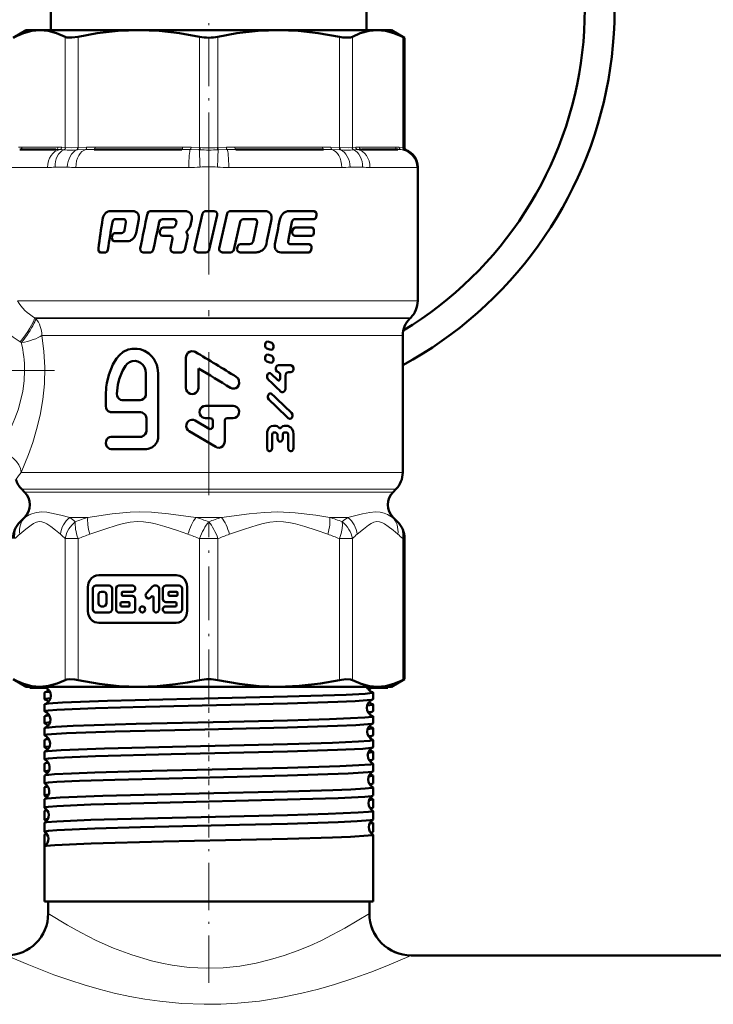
# Model space of a CAD drawing. Extents: x -1351 to 1763, y -1300 to 612.
# Tile 46 of 81: x 266 to 324, y -139 to -57. Entities that reach past the tile are written whole.
import ezdxf

# ---------------------------------------------------------------- set-up
doc = ezdxf.new("R2010")
doc.units = 0
doc.linetypes.add('DASHDOT', pattern=[18.5, 12, -3, 0.5, -3])

msp = doc.modelspace()

# ---------------------------------------------------------------- linework, layer by layer
at = {"color": 7, "linetype": 'DASHDOT', "lineweight": 18, "ltscale": 0.340646}
msp.add_line((281.602, -68.764), (281.602, -55.138), dxfattribs=at)
at = {"color": 7, "lineweight": 50}
for p, q in [((268.381, -57.773), (268.381, -56.273)), ((294.822, -57.773), (294.822, -56.273)), ((266.302, -57.773), (265.206, -58.406)), ((266.302, -57.773), (267.466, -57.773)), ((267.466, -57.773), (275.747, -57.773)), ((275.747, -57.773), (281.602, -57.773)), ((281.602, -57.773), (287.457, -57.773)), ((287.457, -57.773), (295.737, -57.773)), ((295.737, -57.773), (296.902, -57.773)), ((296.902, -57.773), (297.998, -58.406)), ((297.998, -58.406), (297.845, -58.328)), ((297.998, -67.628), (297.998, -58.406)), ((268.8, -67.773), (265.763, -67.773)), ((279.337, -67.773), (272.004, -67.773)), ((291.2, -67.773), (283.867, -67.773)), ((297.441, -67.773), (294.403, -67.773)), ((299.102, -80.445), (299.102, -69.22)), ((273.317, -72.93), (275.242, -72.93)), ((276.7, -72.929), (279.586, -72.929)), ((281.083, -73.143), (280.411, -76.052)), ((281.357, -72.929), (282.04, -72.929)), ((281.64, -76.173), (282.313, -73.264)), ((283.147, -73.143), (282.477, -76.052)), ((283.418, -72.929), (286.32, -72.929)), ((288.312, -72.929), (290.444, -72.929)), ((290.599, -73.404), (290.619, -73.263)), ((273.746, -73.619), (274.507, -73.619)), ((274.661, -73.85), (274.535, -74.543)), ((274.635, -73.685), (274.661, -73.85)), ((275.513, -74.773), (275.743, -73.62)), ((277.712, -73.619), (278.697, -73.619)), ((278.697, -73.619), (278.855, -73.685)), ((278.887, -73.85), (278.833, -74.082)), ((278.855, -73.685), (278.887, -73.85)), ((280.058, -74.137), (280.178, -73.62)), ((283.697, -76.173), (284.229, -73.832)), ((284.494, -73.618), (285.479, -73.618)), ((285.663, -73.849), (285.309, -75.471)), ((285.479, -73.618), (285.632, -73.685)), ((285.632, -73.685), (285.663, -73.849)), ((288.333, -75.005), (288.546, -73.849)), ((288.786, -73.619), (290.423, -73.619)), ((273.516, -74.99), (273.493, -75.13)), ((273.712, -74.775), (274.296, -74.775)), ((277.537, -74.527), (277.506, -74.667)), ((277.762, -75.003), (278.388, -75.003)), ((277.792, -74.314), (278.543, -74.314)), ((278.388, -75.003), (278.545, -75.07)), ((279.817, -74.884), (279.741, -74.724)), ((279.757, -74.603), (279.921, -74.428)), ((288.247, -75.467), (288.333, -75.005)), ((288.617, -74.527), (288.591, -74.667)), ((288.805, -75.003), (290.211, -75.003)), ((288.83, -74.314), (290.233, -74.314)), ((290.392, -74.79), (290.413, -74.649)), ((273.689, -75.464), (274.765, -75.464)), ((278.576, -75.233), (278.394, -76.052)), ((278.545, -75.07), (278.576, -75.233)), ((279.59, -76.174), (279.82, -75.175)), ((284.269, -75.698), (285.023, -75.698)), ((288.405, -75.698), (290.016, -75.698)), ((272.523, -76.387), (272.965, -76.387)), ((276.104, -76.387), (276.71, -76.387)), ((278.657, -76.387), (279.322, -76.387)), ((280.684, -76.387), (281.367, -76.387)), ((282.75, -76.387), (283.428, -76.387)), ((284.004, -75.911), (283.971, -76.051)), ((284.238, -76.387), (285.583, -76.387)), ((287.652, -76.387), (289.993, -76.387)), ((290.179, -76.174), (290.201, -76.034)), ((298.438, -81.937), (298.516, -81.859)), ((286.312, -84.11), (286.312, -84.196)), ((286.875, -83.968), (286.543, -83.866)), ((297.852, -83.352), (297.852, -94.823)), ((286.457, -84.44), (286.787, -84.542)), ((287.023, -84.298), (287.023, -84.212)), ((279.688, -85.203), (279.688, -87.733)), ((286.312, -85.199), (286.312, -85.285)), ((286.457, -85.528), (286.787, -85.63)), ((286.875, -85.057), (286.543, -84.955)), ((287.023, -85.387), (287.023, -85.3)), ((276.34, -88.246), (276.34, -86.501)), ((277.37, -91.837), (277.37, -86.501)), ((280.728, -87.733), (280.728, -86.112)), ((287.375, -87.086), (286.822, -86.55)), ((287.435, -85.849), (288.47, -85.849)), ((287.449, -86.42), (287.436, -86.42)), ((287.572, -86.578), (287.572, -86.959)), ((288.471, -86.419), (288.27, -86.419)), ((288.021, -87.782), (288.02, -86.737)), ((272.978, -88.348), (272.978, -89.272)), ((274.358, -88.759), (275.859, -88.759)), ((273.424, -89.785), (275.883, -89.785)), ((281.328, -89.248), (283.647, -89.248)), ((276.375, -90.298), (276.375, -91.324)), ((281.631, -91.162), (280.47, -90.477)), ((281.732, -90.275), (281.328, -90.275)), ((281.935, -90.481), (281.935, -90.983)), ((282.944, -92.236), (282.944, -90.481)), ((283.145, -90.275), (283.647, -90.275)), ((279.967, -91.371), (282.187, -92.683)), ((287.023, -90.908), (287.206, -90.908)), ((287.231, -91.479), (287.036, -91.479)), ((288.124, -91.477), (287.924, -91.477)), ((287.949, -90.907), (288.136, -90.907)), ((273.424, -91.837), (275.883, -91.837)), ((286.48, -91.622), (286.481, -92.763)), ((286.915, -92.762), (286.914, -91.637)), ((287.354, -91.637), (287.355, -91.969)), ((287.8, -91.969), (287.8, -91.636)), ((288.25, -91.635), (288.251, -92.76)), ((288.704, -92.759), (288.703, -91.619)), ((273.424, -92.863), (276.375, -92.863)), ((265.938, -96.238), (266.162, -96.463)), ((297.041, -96.463), (297.266, -96.238)), ((296.602, -97.559), (296.602, -97.488)), ((266.162, -98.584), (265.792, -98.955)), ((297.041, -98.584), (297.412, -98.955)), ((297.998, -112.141), (297.998, -100.369)), ((278.869, -103.429), (272.39, -103.429)), ((271.466, -104.429), (271.466, -106.429)), ((271.891, -104.557), (271.891, -106.301)), ((273.266, -104.301), (272.128, -104.301)), ((273.503, -106.301), (273.503, -104.557)), ((273.837, -104.557), (273.837, -106.301)), ((275.211, -104.301), (274.074, -104.301)), ((276.896, -104.376), (276.372, -104.944)), ((277.203, -104.301), (277.064, -104.301)), ((277.44, -106.301), (277.44, -104.557)), ((277.755, -104.557), (277.755, -105.429)), ((279.13, -104.301), (277.992, -104.301)), ((279.367, -106.301), (279.367, -104.557)), ((279.793, -106.429), (279.793, -104.429)), ((272.365, -105.07), (272.365, -105.788)), ((272.792, -104.814), (272.602, -104.814)), ((273.029, -105.788), (273.029, -105.07)), ((274.311, -105.07), (274.311, -104.916)), ((274.405, -104.814), (275.211, -104.814)), ((275.211, -105.173), (274.405, -105.173)), ((275.448, -106.301), (275.448, -105.429)), ((276.707, -105.306), (276.804, -105.201)), ((276.966, -105.274), (276.966, -106.301)), ((278.229, -104.916), (278.229, -105.07)), ((278.893, -104.814), (278.324, -104.814)), ((278.324, -105.173), (278.893, -105.173)), ((278.988, -105.07), (278.988, -104.916)), ((272.602, -106.045), (272.792, -106.045)), ((274.219, -105.788), (274.219, -105.942)), ((274.879, -105.686), (274.314, -105.686)), ((274.314, -106.045), (274.879, -106.045)), ((274.974, -105.942), (274.974, -105.788)), ((277.992, -105.686), (278.798, -105.686)), ((278.798, -106.045), (277.992, -106.045)), ((278.893, -105.788), (278.893, -105.942)), ((272.128, -106.558), (273.266, -106.558)), ((274.074, -106.558), (275.211, -106.558)), ((277.992, -106.558), (279.13, -106.558)), ((272.39, -107.429), (278.869, -107.429)), ((266.302, -112.773), (265.206, -112.141)), ((296.902, -112.773), (297.998, -112.141)), ((297.845, -112.218), (297.998, -112.141)), ((266.302, -112.773), (267.466, -112.773)), ((266.602, -112.773), (266.602, -112.873)), ((267.966, -112.873), (266.602, -112.873)), ((267.466, -112.773), (275.747, -112.773)), ((267.842, -112.816), (267.842, -112.773)), ((275.747, -112.773), (281.602, -112.773)), ((281.602, -112.773), (287.457, -112.773)), ((287.457, -112.773), (295.737, -112.773)), ((296.602, -112.873), (294.889, -112.873)), ((295.737, -112.773), (296.902, -112.773)), ((296.602, -112.873), (296.602, -112.773)), ((267.842, -113.822), (267.842, -113.259)), ((295.361, -113.822), (295.361, -113.259)), ((267.842, -114.828), (267.842, -114.254)), ((295.361, -114.828), (295.361, -114.254)), ((267.842, -115.834), (267.842, -115.249)), ((295.361, -115.834), (295.361, -115.249)), ((267.842, -116.841), (267.842, -116.243)), ((295.361, -116.841), (295.361, -116.243)), ((267.842, -117.848), (267.842, -117.237)), ((295.361, -117.848), (295.361, -117.237)), ((267.842, -118.856), (267.842, -118.23)), ((295.361, -118.856), (295.361, -118.23)), ((267.842, -119.865), (267.842, -119.222)), ((295.361, -119.865), (295.361, -119.222)), ((267.842, -120.874), (267.842, -120.214)), ((295.361, -120.874), (295.361, -120.214)), ((267.842, -121.883), (267.842, -121.206)), ((295.361, -121.883), (295.361, -121.206)), ((267.842, -122.894), (267.842, -122.197)), ((295.361, -122.894), (295.361, -122.197)), ((267.842, -123.905), (267.842, -123.187)), ((295.361, -123.905), (295.361, -123.187)), ((267.842, -124.916), (267.842, -124.177)), ((295.361, -124.916), (295.361, -124.177)), ((267.842, -126.153), (267.842, -125.166)), ((295.361, -130.773), (295.361, -125.166)), ((267.842, -130.773), (267.842, -126.154)), ((295.361, -126.154), (295.361, -126.153)), ((295.361, -130.773), (295.361, -126.154)), ((288.198, -130.773), (267.842, -130.773)), ((268.152, -131.773), (268.152, -130.773)), ((295.361, -130.773), (288.198, -130.773)), ((295.052, -131.773), (295.052, -130.773)), ((295.052, -131.773), (295.052, -130.773)), ((363.602, -135.273), (298.552, -135.273)), ((298.552, -135.273), (541.602, -135.273))]:
    msp.add_line(p, q, dxfattribs=at)
at = {"color": 7, "lineweight": 18}
for p, q in [((269.575, -67.615), (269.575, -58.328)), ((270.657, -58.328), (270.657, -67.615)), ((280.836, -67.615), (280.836, -58.328)), ((282.367, -58.328), (282.367, -67.615)), ((292.547, -67.615), (292.547, -58.328)), ((293.629, -58.328), (293.629, -67.615)), ((297.845, -67.615), (297.845, -58.328)), ((265.948, -67.573), (268.985, -67.573)), ((269.281, -67.586), (269.575, -67.615)), ((269.575, -67.615), (269.597, -67.617)), ((270.605, -67.617), (270.657, -67.615)), ((270.657, -67.615), (271.366, -67.586)), ((272.08, -67.573), (279.413, -67.573)), ((280.128, -67.586), (280.836, -67.615)), ((280.836, -67.615), (280.889, -67.617)), ((282.315, -67.617), (282.367, -67.615)), ((282.367, -67.615), (283.076, -67.586)), ((283.79, -67.573), (291.123, -67.573)), ((291.838, -67.586), (292.547, -67.615)), ((292.547, -67.615), (292.598, -67.617)), ((293.607, -67.617), (293.629, -67.615)), ((293.629, -67.615), (293.922, -67.586)), ((294.218, -67.573), (297.256, -67.573)), ((297.552, -67.586), (297.845, -67.615)), ((297.845, -67.615), (297.866, -67.617)), ((297.866, -67.617), (297.998, -67.628)), ((269.437, -67.807), (269.115, -67.785)), ((269.464, -67.809), (269.437, -67.807)), ((270.608, -67.807), (270.552, -67.809)), ((271.305, -67.785), (270.608, -67.807)), ((280.774, -67.807), (280.054, -67.785)), ((280.832, -67.809), (280.774, -67.807)), ((282.43, -67.807), (282.371, -67.809)), ((283.15, -67.785), (282.43, -67.807)), ((292.596, -67.807), (291.899, -67.785)), ((292.652, -67.809), (292.596, -67.807)), ((293.767, -67.807), (293.74, -67.809)), ((294.088, -67.785), (293.767, -67.807)), ((297.978, -67.807), (297.712, -67.785)), ((297.998, -67.809), (297.978, -67.807)), ((298.127, -67.815), (297.998, -67.809)), ((264.182, -69.273), (268.1, -69.273)), ((269.747, -69.247), (268.728, -69.247)), ((270.468, -69.273), (279.928, -69.273)), ((283.276, -69.273), (292.736, -69.273)), ((294.475, -69.247), (293.456, -69.247)), ((295.103, -69.273), (299.021, -69.273)), ((299.102, -69.22), (299.087, -69.247)), ((265.569, -80.445), (299.102, -80.445)), ((267.014, -81.859), (298.516, -81.859)), ((267.014, -81.859), (267.117, -81.937)), ((267.117, -81.937), (298.438, -81.937)), ((265.9, -83.951), (265.794, -83.889)), ((267.621, -83.352), (267.827, -83.352)), ((267.827, -83.352), (295.166, -83.352)), ((295.166, -83.352), (297.852, -83.352)), ((265.896, -94.823), (297.852, -94.823)), ((297.266, -96.238), (265.938, -96.238)), ((266.162, -96.463), (297.041, -96.463)), ((266.2, -98.584), (266.162, -98.584)), ((269.95, -98.584), (271.472, -98.584)), ((280.526, -98.584), (282.677, -98.584)), ((291.732, -98.584), (293.253, -98.584)), ((297.004, -98.584), (297.041, -98.584)), ((269.575, -112.218), (269.575, -100.369)), ((269.575, -100.369), (270.657, -100.369)), ((270.657, -100.369), (270.657, -112.218)), ((280.836, -112.218), (280.836, -100.369)), ((281.602, -100.369), (280.836, -100.369)), ((282.367, -100.369), (281.602, -100.369)), ((282.367, -100.369), (282.367, -112.218)), ((292.547, -112.218), (292.547, -100.369)), ((292.547, -100.369), (293.629, -100.369)), ((293.629, -100.369), (293.629, -112.218)), ((297.845, -112.218), (297.845, -100.369)), ((297.845, -100.369), (297.998, -100.369))]:
    msp.add_line(p, q, dxfattribs=at)
at = {"color": 7, "linetype": 'DASHDOT', "lineweight": 18}
for p, q in [((281.602, -66.237), (281.602, -101.929)), ((268.674, -86.273), (239.14, -86.273))]:
    msp.add_line(p, q, dxfattribs=at)
at = {"color": 7, "linetype": 'DASHDOT', "lineweight": 18, "ltscale": 0.376446}
msp.add_line((281.602, -114.172), (281.602, -99.114), dxfattribs=at)
at = {"color": 7, "linetype": 'DASHDOT', "lineweight": 18, "ltscale": 0.037488}
msp.add_line((281.602, -114.973), (281.602, -113.473), dxfattribs=at)
at = {"color": 7, "linetype": 'DASHDOT', "lineweight": 18, "ltscale": 0.038128}
msp.add_line((281.602, -116.986), (281.602, -115.461), dxfattribs=at)
at = {"color": 7, "linetype": 'DASHDOT', "lineweight": 18, "ltscale": 0.0389}
msp.add_line((281.602, -119.001), (281.602, -117.445), dxfattribs=at)
at = {"color": 7, "linetype": 'DASHDOT', "lineweight": 18, "ltscale": 0.03981}
msp.add_line((281.602, -121.02), (281.602, -119.428), dxfattribs=at)
at = {"color": 7, "linetype": 'DASHDOT', "lineweight": 18, "ltscale": 0.040864}
msp.add_line((281.602, -123.042), (281.602, -121.407), dxfattribs=at)
at = {"color": 7, "linetype": 'DASHDOT', "lineweight": 18, "ltscale": 0.042071}
msp.add_line((281.602, -125.067), (281.602, -123.384), dxfattribs=at)
at = {"color": 7, "linetype": 'DASHDOT', "lineweight": 18, "ltscale": 0.328996}
msp.add_line((281.602, -137.566), (281.602, -124.406), dxfattribs=at)
at = {"color": 7, "lineweight": 50}
for points in [[(267.466, -57.773), (266.787, -57.832), (266.091, -58.014), (265.358, -58.328)], [(269.575, -58.328), (268.841, -58.014), (268.145, -57.833), (267.466, -57.773)], [(270.657, -58.328), (270.122, -58.403), (269.719, -58.378), (269.575, -58.328)], [(275.747, -57.773), (274.025, -57.838), (272.255, -58.039), (270.657, -58.328)], [(280.836, -58.328), (279.148, -58.025), (277.451, -57.837), (275.747, -57.773)], [(287.457, -57.773), (285.735, -57.838), (283.965, -58.039), (282.367, -58.328)], [(292.547, -58.328), (290.778, -58.014), (289.097, -57.833), (287.457, -57.773)], [(293.629, -58.328), (293.484, -58.378), (293.3, -58.403), (292.831, -58.378), (292.547, -58.328)], [(295.737, -57.773), (295.024, -57.838), (294.291, -58.039), (293.629, -58.328)], [(297.845, -58.328), (297.112, -58.014), (296.416, -57.833), (295.737, -57.773)], [(276.7, -72.929), (276.556, -72.98), (276.456, -73.143)], [(282.313, -73.264), (282.305, -73.118), (282.221, -72.995), (282.04, -72.929)], [(290.423, -73.619), (290.544, -73.549), (290.599, -73.404)], [(290.619, -73.263), (290.617, -73.131), (290.572, -73.01), (290.444, -72.929)], [(277.457, -73.832), (277.535, -73.691), (277.712, -73.619)], [(273.712, -74.775), (273.58, -74.842), (273.516, -74.99)], [(277.506, -74.667), (277.513, -74.812), (277.627, -74.964), (277.762, -75.003)], [(277.792, -74.314), (277.642, -74.363), (277.537, -74.527)], [(288.591, -74.667), (288.595, -74.805), (288.687, -74.959), (288.805, -75.003)], [(288.83, -74.314), (288.69, -74.378), (288.617, -74.527)], [(290.211, -75.003), (290.334, -74.935), (290.392, -74.79)], [(290.413, -74.649), (290.411, -74.516), (290.365, -74.394), (290.233, -74.314)], [(273.493, -75.13), (273.497, -75.265), (273.526, -75.349), (273.578, -75.419), (273.689, -75.464)], [(284.269, -75.698), (284.1, -75.758), (284.004, -75.911)], [(290.201, -76.034), (290.198, -75.9), (290.158, -75.79), (290.016, -75.698)], [(272.353, -76.052), (272.355, -76.183), (272.398, -76.304), (272.523, -76.387)], [(272.965, -76.387), (273.09, -76.319), (273.149, -76.174)], [(275.867, -76.052), (275.889, -76.239), (275.977, -76.346), (276.104, -76.387)], [(276.71, -76.387), (276.856, -76.337), (276.957, -76.174)], [(278.394, -76.052), (278.42, -76.243), (278.48, -76.32), (278.657, -76.387)], [(279.322, -76.387), (279.493, -76.327), (279.59, -76.174)], [(289.993, -76.387), (290.119, -76.319), (290.179, -76.174)], [(286.543, -83.866), (286.431, -83.877), (286.372, -83.927), (286.315, -84.072), (286.312, -84.11)], [(287.023, -84.212), (287.01, -84.12), (286.969, -84.038), (286.875, -83.968)], [(277.37, -86.501), (277.32, -86.079), (277.251, -85.8), (277.006, -85.32), (276.807, -85.074), (276.579, -84.864), (276.227, -84.644), (275.857, -84.508), (275.582, -84.459), (275.179, -84.463), (274.85, -84.534), (274.439, -84.721), (274.12, -84.989), (273.88, -85.27)], [(280.468, -84.729), (280.366, -84.683), (280.146, -84.662), (279.986, -84.709), (279.849, -84.805), (279.725, -84.99), (279.688, -85.203)], [(286.312, -84.196), (286.324, -84.287), (286.383, -84.393), (286.457, -84.44)], [(286.787, -84.542), (286.9, -84.532), (286.96, -84.483), (287.019, -84.337), (287.023, -84.298)], [(273.88, -85.27), (273.574, -85.791), (273.225, -86.66), (273.062, -87.352), (273.016, -87.669), (272.978, -88.348)], [(276.34, -86.501), (276.31, -86.248), (276.221, -86.008), (276.078, -85.798), (275.89, -85.633), (275.669, -85.523), (275.431, -85.477), (275.191, -85.497), (274.967, -85.581), (274.772, -85.722), (274.633, -85.886)], [(286.543, -84.955), (286.431, -84.966), (286.372, -85.015), (286.315, -85.16), (286.312, -85.199)], [(286.312, -85.285), (286.324, -85.376), (286.383, -85.482), (286.457, -85.528)], [(286.787, -85.63), (286.9, -85.62), (286.96, -85.571), (287.019, -85.426), (287.023, -85.387)], [(287.023, -85.3), (287.01, -85.209), (286.969, -85.126), (286.875, -85.057)], [(274.633, -85.886), (274.382, -86.309), (274.102, -87.002), (273.981, -87.489), (273.903, -88.231)], [(286.822, -86.55), (286.757, -86.507), (286.656, -86.497), (286.596, -86.523), (286.547, -86.567), (286.482, -86.713), (286.488, -86.874), (286.562, -87.007)], [(287.435, -85.85), (287.316, -85.895), (287.25, -85.979), (287.216, -86.097), (287.224, -86.22), (287.301, -86.362), (287.436, -86.42)], [(287.449, -86.42), (287.57, -86.556), (287.572, -86.578)], [(288.02, -86.737), (288.062, -86.559), (288.116, -86.487), (288.27, -86.419)], [(288.471, -86.419), (288.611, -86.358), (288.659, -86.293), (288.695, -86.173), (288.686, -86.047), (288.619, -85.918), (288.47, -85.849)], [(283.416, -87.738), (283.57, -87.799), (283.744, -87.802), (283.859, -87.765), (283.995, -87.667), (284.092, -87.53), (284.141, -87.372), (284.121, -87.099), (284.052, -86.959), (283.907, -86.817)], [(287.572, -86.959), (287.55, -87.05), (287.522, -87.087), (287.484, -87.111), (287.425, -87.115), (287.375, -87.086)], [(273.903, -88.231), (273.922, -88.392), (273.984, -88.539), (274.086, -88.658), (274.217, -88.733), (274.358, -88.759)], [(275.859, -88.759), (276.007, -88.733), (276.142, -88.66), (276.248, -88.546), (276.317, -88.401), (276.34, -88.246)], [(279.688, -87.733), (279.714, -87.896), (279.787, -88.045), (279.904, -88.164), (280.052, -88.24), (280.217, -88.265), (280.381, -88.235), (280.527, -88.153), (280.64, -88.03), (280.708, -87.878), (280.728, -87.733)], [(286.896, -88.257), (286.832, -88.214), (286.73, -88.204), (286.67, -88.229), (286.621, -88.273), (286.555, -88.42), (286.561, -88.581), (286.636, -88.714)], [(287.623, -88.036), (287.725, -88.094), (287.841, -88.087), (287.938, -88.018), (288.016, -87.841), (288.021, -87.782)], [(272.978, -89.272), (273, -89.431), (273.063, -89.574), (273.163, -89.689), (273.357, -89.778), (273.424, -89.785)], [(275.883, -89.785), (276.034, -89.81), (276.231, -89.936), (276.322, -90.067), (276.375, -90.298)], [(281.328, -89.248), (281.171, -89.274), (281.027, -89.349), (280.915, -89.466), (280.845, -89.613), (280.823, -89.775), (280.854, -89.935), (280.931, -90.078), (281.05, -90.189), (281.198, -90.256), (281.328, -90.275)], [(283.647, -90.275), (283.807, -90.247), (283.949, -90.17), (284.062, -90.048), (284.129, -89.895), (284.146, -89.732), (284.119, -89.59), (284.052, -89.459), (283.939, -89.344), (283.791, -89.27), (283.647, -89.248)], [(288.264, -90.279), (288.379, -90.335), (288.479, -90.317), (288.543, -90.27), (288.59, -90.204), (288.624, -90.083), (288.613, -89.957), (288.535, -89.823)], [(280.47, -90.477), (280.325, -90.421), (280.17, -90.411), (280.026, -90.448), (279.897, -90.528), (279.794, -90.646), (279.729, -90.806), (279.719, -90.985), (279.769, -91.155), (279.861, -91.286), (279.967, -91.371)], [(276.375, -91.324), (276.35, -91.483), (276.279, -91.627), (276.169, -91.741), (275.956, -91.83), (275.883, -91.837)], [(281.935, -90.983), (281.896, -91.103), (281.794, -91.18), (281.709, -91.188), (281.631, -91.162)], [(287.023, -90.908), (286.837, -90.951), (286.715, -91.033), (286.617, -91.146), (286.501, -91.423), (286.48, -91.622)], [(286.914, -91.637), (286.934, -91.55), (286.976, -91.499), (287.035, -91.479)], [(287.483, -91.069), (287.334, -90.937), (287.206, -90.908)], [(287.231, -91.478), (287.352, -91.615), (287.354, -91.637)], [(287.669, -91.068), (287.619, -91.113), (287.554, -91.12), (287.514, -91.101), (287.483, -91.069)], [(287.949, -90.907), (287.792, -90.951), (287.669, -91.068)], [(287.8, -91.636), (287.821, -91.547), (287.864, -91.497), (287.924, -91.477)], [(288.124, -91.477), (288.191, -91.501), (288.229, -91.547), (288.25, -91.635)], [(288.703, -91.619), (288.677, -91.407), (288.6, -91.211), (288.474, -91.048), (288.223, -90.916), (288.136, -90.907)], [(273.424, -91.837), (273.289, -91.861), (273.177, -91.921), (273.071, -92.035), (273, -92.191), (272.978, -92.357), (273.045, -92.622), (273.137, -92.744), (273.279, -92.835), (273.424, -92.863)], [(276.375, -92.863), (276.53, -92.85), (276.831, -92.747), (277.097, -92.541), (277.276, -92.268), (277.358, -91.981), (277.37, -91.837)], [(282.187, -92.683), (282.284, -92.728), (282.496, -92.749), (282.651, -92.705), (282.784, -92.614), (282.904, -92.437), (282.944, -92.236)], [(287.355, -91.969), (287.413, -92.161), (287.503, -92.238), (287.577, -92.254)], [(287.577, -92.254), (287.686, -92.217), (287.78, -92.089), (287.8, -91.969)], [(286.481, -92.763), (286.516, -92.918), (286.561, -92.984), (286.625, -93.031), (286.727, -93.045), (286.777, -93.027), (286.839, -92.978), (286.883, -92.911), (286.915, -92.762)], [(288.251, -92.76), (288.291, -92.922), (288.341, -92.987), (288.409, -93.031), (288.508, -93.042), (288.578, -93.015), (288.679, -92.889), (288.704, -92.759)], [(272.39, -103.429), (272.168, -103.459), (271.96, -103.545), (271.776, -103.682), (271.628, -103.864), (271.524, -104.081), (271.466, -104.429)], [(279.793, -104.429), (279.765, -104.189), (279.685, -103.963), (279.559, -103.764), (279.391, -103.604), (279.191, -103.492), (278.869, -103.429)], [(272.128, -104.301), (271.991, -104.348), (271.902, -104.479), (271.891, -104.557)], [(273.503, -104.557), (273.457, -104.406), (273.335, -104.312), (273.266, -104.301)], [(274.074, -104.301), (273.936, -104.348), (273.848, -104.478), (273.837, -104.557)], [(277.44, -104.557), (277.394, -104.406), (277.272, -104.312), (277.203, -104.301)], [(277.992, -104.301), (277.855, -104.348), (277.767, -104.479), (277.755, -104.557)], [(279.367, -104.557), (279.321, -104.406), (279.199, -104.312), (279.13, -104.301)], [(272.602, -104.814), (272.463, -104.863), (272.377, -104.991), (272.365, -105.07)], [(273.029, -105.07), (272.983, -104.919), (272.865, -104.826), (272.792, -104.814)], [(275.448, -105.429), (275.402, -105.278), (275.281, -105.184), (275.211, -105.173)], [(276.372, -104.944), (276.321, -105.024), (276.303, -105.14), (276.373, -105.308), (276.528, -105.381), (276.601, -105.373), (276.707, -105.306)], [(277.755, -105.429), (277.801, -105.581), (277.923, -105.674), (277.992, -105.686)], [(271.891, -106.301), (271.937, -106.453), (272.059, -106.547), (272.128, -106.558)], [(272.365, -105.788), (272.41, -105.939), (272.529, -106.032), (272.602, -106.045)], [(272.792, -106.045), (272.931, -105.996), (273.017, -105.868), (273.029, -105.788)], [(273.266, -106.558), (273.402, -106.511), (273.491, -106.379), (273.503, -106.301)], [(273.837, -106.301), (273.882, -106.453), (274.004, -106.547), (274.074, -106.558)], [(275.211, -106.558), (275.348, -106.511), (275.437, -106.379), (275.448, -106.301)], [(276.966, -106.301), (277.012, -106.453), (277.134, -106.547), (277.203, -106.558)], [(277.203, -106.558), (277.34, -106.511), (277.428, -106.38), (277.44, -106.301)], [(279.13, -106.558), (279.267, -106.511), (279.356, -106.379), (279.367, -106.301)], [(271.466, -106.429), (271.494, -106.669), (271.573, -106.895), (271.7, -107.094), (271.868, -107.254), (272.068, -107.366), (272.39, -107.429)], [(278.869, -107.429), (279.09, -107.399), (279.299, -107.313), (279.483, -107.176), (279.631, -106.994), (279.735, -106.777), (279.793, -106.429)], [(269.575, -112.218), (269.72, -112.168), (269.904, -112.144), (270.373, -112.168), (270.657, -112.218)], [(292.547, -112.218), (293.081, -112.144), (293.484, -112.168), (293.629, -112.218)], [(265.358, -112.218), (266.091, -112.533), (266.787, -112.714), (267.466, -112.773)], [(267.466, -112.773), (268.179, -112.708), (268.913, -112.508), (269.575, -112.218)], [(267.842, -112.816), (267.844, -112.811), (267.847, -112.808), (267.856, -112.802), (267.881, -112.792), (267.967, -112.773)], [(267.884, -112.841), (267.855, -112.83), (267.847, -112.825), (267.843, -112.819), (267.842, -112.816)], [(270.657, -112.218), (272.425, -112.532), (274.107, -112.714), (275.747, -112.773)], [(275.747, -112.773), (277.276, -112.722), (278.804, -112.569), (279.823, -112.413), (280.836, -112.218)], [(282.367, -112.218), (284.136, -112.532), (285.817, -112.714), (287.457, -112.773)], [(287.457, -112.773), (289.178, -112.708), (290.948, -112.508), (292.547, -112.218)], [(293.629, -112.218), (294.362, -112.533), (295.059, -112.714), (295.737, -112.773)], [(295.737, -112.773), (296.416, -112.714), (297.112, -112.533), (297.845, -112.218)], [(267.842, -113.259), (267.843, -113.256), (267.848, -113.25), (267.858, -113.244), (267.892, -113.232)], [(267.842, -113.822), (267.843, -113.818), (267.849, -113.812), (267.86, -113.805), (267.9, -113.792), (268.351, -113.734)], [(268.377, -113.495), (268.337, -113.78), (268.158, -114.063), (267.908, -114.222), (267.883, -114.23)], [(267.883, -114.23), (268.151, -114.187), (269.362, -114.104), (273.121, -113.967), (280.08, -113.792), (288.198, -113.598)], [(288.198, -113.598), (293.124, -113.442), (294.691, -113.359), (295.285, -113.293), (295.337, -113.278), (295.353, -113.27), (295.359, -113.265), (295.36, -113.263), (295.361, -113.259)], [(295.361, -113.259), (295.361, -113.256), (295.356, -113.25), (295.346, -113.244), (295.312, -113.232)], [(267.842, -114.828), (267.844, -114.823), (267.846, -114.82), (267.855, -114.814), (267.879, -114.804), (268.168, -114.758), (268.87, -114.703), (272.118, -114.568), (276.292, -114.451), (288.198, -114.165)], [(267.842, -114.254), (267.843, -114.252), (267.847, -114.246), (267.855, -114.241), (267.883, -114.23)], [(288.198, -114.165), (292.408, -114.035), (293.876, -113.972), (294.877, -113.907), (295.233, -113.865), (295.326, -113.845)], [(294.869, -114.339), (295.305, -114.283), (295.344, -114.27), (295.355, -114.264), (295.36, -114.257), (295.361, -114.254)], [(295.361, -114.254), (295.361, -114.252), (295.357, -114.246), (295.349, -114.241), (295.32, -114.23)], [(288.198, -115.588), (291.711, -115.485), (293.466, -115.417), (294.686, -115.348), (295.284, -115.282), (295.337, -115.267), (295.353, -115.26), (295.359, -115.255), (295.36, -115.253), (295.361, -115.249)], [(294.942, -114.907), (295.252, -114.868), (295.331, -114.849)], [(267.842, -115.834), (267.843, -115.831), (267.848, -115.825), (267.859, -115.818), (267.895, -115.806), (268.312, -115.75)], [(267.842, -116.841), (267.843, -116.839), (267.845, -116.835), (267.85, -116.83), (267.867, -116.822), (268.061, -116.784), (268.441, -116.746), (269.688, -116.673), (273.751, -116.532), (281.275, -116.345), (288.198, -116.177)], [(267.872, -116.222), (267.952, -116.203), (268.761, -116.127), (270.245, -116.053), (275.508, -115.891), (284.56, -115.677), (288.198, -115.588)], [(288.198, -116.177), (292.372, -116.049), (293.932, -115.981), (294.916, -115.916), (295.252, -115.874), (295.336, -115.854)], [(294.908, -116.324), (295.311, -116.27), (295.346, -116.258), (295.356, -116.252), (295.361, -116.246), (295.361, -116.243)], [(294.982, -116.916), (295.266, -116.879), (295.339, -116.859)], [(267.842, -117.848), (267.843, -117.845), (267.848, -117.839), (267.857, -117.833), (267.891, -117.821), (268.272, -117.768)], [(267.864, -118.212), (267.913, -118.198), (268.092, -118.169), (269.231, -118.086), (272.857, -117.951), (279.702, -117.777), (288.198, -117.575)], [(267.867, -117.217), (267.937, -117.199), (268.209, -117.163)], [(288.198, -117.575), (291.965, -117.464), (294.143, -117.371), (295.073, -117.301), (295.329, -117.258), (295.351, -117.249), (295.358, -117.244), (295.361, -117.239), (295.361, -117.237)], [(288.198, -118.192), (292.394, -118.063), (294.511, -117.962), (295.217, -117.895), (295.342, -117.865)], [(267.842, -118.856), (267.844, -118.852), (267.846, -118.848), (267.855, -118.842), (267.879, -118.833), (268.167, -118.786), (268.872, -118.731), (272.114, -118.596), (278.464, -118.426), (288.198, -118.192)], [(294.948, -118.307), (295.315, -118.256), (295.347, -118.244), (295.356, -118.238), (295.361, -118.233), (295.361, -118.23)], [(267.859, -120.199), (267.925, -120.18), (268.208, -120.141), (268.678, -120.104), (270.112, -120.03), (272.044, -119.961), (276.864, -119.829), (288.198, -119.56)], [(267.861, -119.206), (267.922, -119.188), (268.169, -119.153)], [(288.198, -119.56), (292.584, -119.426), (294.161, -119.355), (295.151, -119.278), (295.303, -119.251), (295.344, -119.238), (295.356, -119.231), (295.359, -119.227), (295.361, -119.222)], [(295.024, -118.927), (295.282, -118.891), (295.344, -118.872)], [(267.842, -119.865), (267.843, -119.862), (267.847, -119.856), (267.856, -119.85), (267.886, -119.839), (268.23, -119.788)], [(267.842, -120.874), (267.844, -120.869), (267.846, -120.866), (267.855, -120.86), (267.879, -120.85), (268.167, -120.804), (268.87, -120.749), (270.762, -120.661), (273.742, -120.564), (283.986, -120.313), (288.198, -120.209)], [(288.198, -120.209), (293.288, -120.043), (294.953, -119.943), (295.274, -119.901), (295.346, -119.88)], [(294.989, -120.288), (295.319, -120.239), (295.348, -120.228), (295.357, -120.223), (295.361, -120.217), (295.361, -120.214)], [(267.857, -121.191), (267.909, -121.175), (268.127, -121.142)], [(288.198, -121.544), (291.998, -121.431), (293.502, -121.372), (294.702, -121.304), (295.286, -121.239), (295.338, -121.224), (295.353, -121.217), (295.359, -121.212), (295.36, -121.21), (295.361, -121.206)], [(295.068, -120.94), (295.295, -120.905), (295.348, -120.888)], [(267.842, -121.883), (267.843, -121.881), (267.847, -121.875), (267.854, -121.87), (267.881, -121.859), (268.186, -121.811)], [(267.855, -122.183), (267.895, -122.169), (268.057, -122.141), (269.152, -122.058), (272.717, -121.923), (280.788, -121.72), (288.198, -121.544)], [(288.198, -122.228), (292.445, -122.097), (294.681, -121.985), (295.235, -121.927), (295.325, -121.907), (295.35, -121.897)], [(267.842, -122.894), (267.844, -122.889), (267.846, -122.886), (267.856, -122.879), (267.879, -122.87), (268.168, -122.824), (268.869, -122.769), (271.712, -122.646), (277.289, -122.491), (288.198, -122.228)], [(295.032, -122.266), (295.324, -122.22), (295.35, -122.21), (295.357, -122.204), (295.361, -122.199), (295.361, -122.197)], [(267.852, -124.165), (267.883, -124.152), (268.01, -124.128), (268.877, -124.054), (271.726, -123.934), (277.328, -123.782), (288.198, -123.525)], [(267.854, -123.174), (267.897, -123.159), (268.083, -123.128)], [(288.198, -123.525), (291.602, -123.426), (294.126, -123.322), (294.972, -123.262), (295.318, -123.212), (295.345, -123.202), (295.356, -123.196), (295.359, -123.192), (295.361, -123.187)], [(295.112, -122.955), (295.306, -122.922), (295.351, -122.906)], [(267.842, -123.905), (267.843, -123.902), (267.846, -123.897), (267.853, -123.892), (267.876, -123.882), (268.141, -123.837)], [(267.842, -124.916), (267.844, -124.911), (267.846, -124.908), (267.856, -124.902), (267.879, -124.893), (268.168, -124.846), (268.869, -124.791), (272.07, -124.657), (275.88, -124.548), (284.165, -124.35), (288.198, -124.249)], [(288.198, -124.249), (292.454, -124.118), (294.021, -124.048), (295.151, -123.961), (295.314, -123.931), (295.352, -123.916)], [(295.078, -124.241), (295.329, -124.198), (295.351, -124.189), (295.358, -124.184), (295.361, -124.179), (295.361, -124.177)], [(267.851, -125.155), (267.887, -125.141), (268.038, -125.113)], [(288.198, -125.503), (291.968, -125.392), (293.463, -125.333), (294.947, -125.243), (295.295, -125.197), (295.341, -125.183), (295.354, -125.176), (295.359, -125.172), (295.36, -125.169), (295.361, -125.166)], [(295.158, -124.972), (295.317, -124.942), (295.353, -124.927)], [(267.85, -126.144), (267.876, -126.132), (267.981, -126.11), (268.708, -126.042), (271.743, -125.912), (277.818, -125.748), (288.198, -125.503)]]:
    msp.add_lwpolyline(points, dxfattribs=at)
at = {"color": 7, "lineweight": 18}
for points in [[(269.597, -67.617), (270.108, -67.628), (270.605, -67.617)], [(292.598, -67.617), (293.296, -67.627), (293.607, -67.617)], [(265.794, -83.889), (265.212, -83.497), (264.832, -83.175), (264.489, -82.825), (264.054, -82.251), (263.737, -81.64)], [(267.621, -83.352), (267.791, -84.665), (267.863, -86.02), (267.829, -87.39), (267.693, -88.725), (267.466, -90.02), (267.175, -91.223), (266.851, -92.311), (266.498, -93.327), (265.896, -94.823)], [(263.964, -93.07), (264.497, -92.145), (265.08, -90.973), (265.363, -90.302), (265.624, -89.579), (265.844, -88.824), (266.019, -88.019), (266.135, -87.152), (266.174, -86.273)], [(266.2, -98.584), (266.555, -98.382), (266.772, -98.289), (267.164, -98.176), (267.628, -98.131)], [(267.628, -98.131), (268.049, -98.161), (268.42, -98.224), (269.199, -98.402), (269.95, -98.584)], [(271.472, -98.584), (273.501, -98.29), (275.013, -98.152), (275.821, -98.131)], [(275.821, -98.131), (276.799, -98.161), (278.229, -98.29), (280.526, -98.584)], [(282.677, -98.584), (284.984, -98.289), (286.257, -98.171), (287.4, -98.131)], [(287.4, -98.131), (288.826, -98.196), (290.559, -98.406), (291.732, -98.584)], [(293.253, -98.584), (294.484, -98.288), (295.089, -98.171), (295.582, -98.131)], [(295.582, -98.131), (295.964, -98.162), (296.289, -98.24), (296.57, -98.346), (297.004, -98.584)], [(269.17, -99.998), (268.771, -99.662), (268.371, -99.34), (268.045, -99.121), (267.881, -99.037), (267.629, -98.956), (267.402, -98.943), (267.165, -98.992), (266.932, -99.095), (266.715, -99.23), (266.282, -99.561), (265.763, -99.998)], [(270.422, -98.955), (270.12, -99.235), (269.879, -99.555), (269.717, -99.864), (269.62, -100.148), (269.575, -100.369)], [(279.859, -99.998), (278.896, -99.662), (277.93, -99.34), (277.144, -99.121), (276.747, -99.037), (276.14, -98.956), (275.591, -98.943), (275.02, -98.992), (274.458, -99.095), (273.933, -99.23), (272.887, -99.561), (271.634, -99.998)], [(291.569, -99.998), (290.607, -99.662), (289.64, -99.34), (288.854, -99.121), (288.457, -99.037), (287.85, -98.956), (287.301, -98.943), (286.73, -98.992), (286.168, -99.095), (285.643, -99.23), (284.597, -99.561), (283.344, -99.998)], [(292.547, -100.369), (292.679, -99.933), (292.763, -99.518), (292.791, -99.219), (292.781, -98.955)], [(297.441, -99.998), (297.042, -99.662), (296.642, -99.34), (296.316, -99.121), (296.151, -99.037), (295.9, -98.956), (295.673, -98.943), (295.436, -98.992), (295.203, -99.095), (294.986, -99.23), (294.553, -99.561), (294.034, -99.998)], [(268.152, -131.773), (269.768, -132.751), (270.876, -133.365), (272.174, -134.02), (273.628, -134.666), (275.169, -135.245), (276.813, -135.734), (277.666, -135.934), (278.536, -136.098), (279.966, -136.281), (281.416, -136.353), (282.821, -136.313), (284.212, -136.168), (285.575, -135.926), (286.763, -135.635), (287.911, -135.286), (289.011, -134.891), (290.054, -134.464), (291.034, -134.018), (291.941, -133.568), (293.007, -132.995), (295.052, -131.773)], [(264.652, -135.273), (266.386, -136.025), (268.627, -136.901), (269.956, -137.365), (271.154, -137.746), (272.415, -138.108), (273.685, -138.429), (275.001, -138.714), (276.235, -138.937), (277.494, -139.119), (279.348, -139.299), (281.225, -139.375), (282.625, -139.361), (284.018, -139.288), (285.862, -139.099), (287.661, -138.818), (289.401, -138.456), (290.804, -138.104), (292.143, -137.718), (293.74, -137.198), (295.19, -136.672), (296.521, -136.147), (298.552, -135.273)]]:
    msp.add_lwpolyline(points, dxfattribs=at)
at = {"color": 7, "lineweight": 50}
for centre, radius, start, end in [((281.602, -55.973), 34, 298.55013, 41.32221), ((281.602, -55.973), 31.5, 301.14992, 45.45482), ((281.591, -54.679), 3.727, 258.32363, 270.17092), ((281.613, -54.675), 3.73, 269.8334, 281.6705), ((298.198, -67.628), 0.2, 179.99999, 249.48328), ((297.602, -69.22), 1.5, 0, 69.48231), ((273.668, -73.746), 0.967, 155.89295, 172.56033), ((273.609, -73.72), 0.903, 139.34448, 155.83579), ((273.447, -73.596), 0.698, 118.64801, 138.38533), ((273.32, -73.359), 0.429, 90.37964, 118.93589), ((275.249, -73.42), 0.49, 62.94137, 90.80663), ((275.244, -73.433), 0.504, 36.71166, 63.10246), ((275.19, -73.459), 0.563, 11.0898, 35.48592), ((275.017, -73.485), 0.738, 349.41436, 10.45974), ((747.632, -170.047), 481.038, 168.37832, 168.73183), ((279.597, -73.609), 0.679, 66.86778, 90.91643), ((279.633, -73.519), 0.582, 41.67945, 66.67461), ((279.668, -73.47), 0.523, 13.16347, 40.22223), ((279.56, -73.485), 0.633, 347.61232, 12.21465), ((281.352, -73.205), 0.275, 89.11094, 166.97414), ((283.415, -73.203), 0.273, 89.42465, 167.35887), ((286.33, -73.5), 0.57, 64.7254, 91.02408), ((286.346, -73.457), 0.525, 38.27596, 64.22031), ((286.316, -73.461), 0.551, 11.57455, 36.69941), ((286.14, -73.485), 0.729, 349.27734, 10.5953), ((288.35, -73.761), 0.803, 149.39975, 170.02369), ((288.471, -73.826), 0.941, 132.47232, 149.73463), ((288.429, -73.794), 0.888, 114.39792, 131.88496), ((288.317, -73.545), 0.615, 90.44462, 114.47841), ((604.726, -123.496), 335.742, 171.45687, 171.87621), ((622.083, -131.439), 353.283, 170.61815, 171.00002), ((273.852, -73.907), 0.331, 137.97854, 169.90399), ((273.752, -73.809), 0.191, 91.7893, 139.72297), ((274.514, -73.762), 0.143, 32.35771, 92.77573), ((840.941, -195.468), 576.462, 167.8188, 168.056805), ((278.532, -74.003), 0.312, 308.6956, 345.32352), ((279.214, -73.917), 0.873, 324.15142, 345.36059), ((284.492, -73.888), 0.269, 89.79962, 167.93274), ((-211.595, 28.929), 508.891, 348.13579, 348.37446), ((-157.184, 14.411), 453.372, 348.53592, 348.80355), ((288.864, -73.916), 0.325, 134.95166, 168.1808), ((288.791, -73.833), 0.214, 91.42166, 136.75346), ((274.289, -74.559), 0.216, 271.91106, 316.52874), ((274.215, -74.478), 0.326, 315.23756, 348.51035), ((274.602, -74.572), 0.938, 312.66575, 329.88648), ((274.68, -74.618), 0.847, 329.94761, 349.49191), ((278.543, -74.028), 0.285, 269.99662, 310.11942), ((279.813, -74.672), 0.0879, 129.32456, 216.22491), ((279.222, -75.034), 0.613, 346.7671, 14.18779), ((274.762, -74.866), 0.598, 270.29965, 294.79983), ((274.66, -74.629), 0.856, 294.32318, 312.37788), ((285.015, -75.397), 0.301, 271.63838, 308.53927), ((285.028, -75.401), 0.289, 306.92792, 346.03383), ((285.57, -75.501), 0.877, 327.99899, 347.14814), ((287.774, -75.843), 0.647, 167.08125, 191.02478), ((288.443, -75.521), 0.202, 164.70466, 212.95332), ((288.398, -75.549), 0.148, 213.25483, 272.91461), ((280.68, -76.112), 0.275, 167.4877, 270.79395), ((281.371, -76.111), 0.275, 269.11043, 346.95377), ((282.746, -76.111), 0.275, 167.53699, 270.77461), ((283.431, -76.115), 0.272, 269.42258, 347.57658), ((284.238, -76.113), 0.273, 166.93627, 269.78422), ((285.583, -75.621), 0.766, 270.03589, 291.85213), ((285.52, -75.447), 0.95, 291.48408, 309.20745), ((285.529, -75.468), 0.929, 309.59402, 327.63251), ((287.676, -75.863), 0.547, 190.96753, 216.14272), ((287.653, -75.858), 0.531, 218.00171, 243.12809), ((287.645, -75.868), 0.518, 243.44277, 270.82262), ((297.102, -80.445), 2, 315, 360), ((299.852, -83.352), 2, 134.99988, 180.00001), ((208.013, -208.03), 143.013, 57.94847, 59.56046), ((204.985, -214.368), 148.952, 58.22708, 59.43567), ((347.907, -24.852), 87.329, 225.37571, 226.34556), ((361.584, -12.374), 106.981, 225.52689, 226.73659), ((375.242, 2.593), 126.723, 225.8007, 226.82531), ((281.732, -90.477), 0.202, 358.94078, 89.77838), ((283.146, -90.477), 0.202, 90.33018, 181.15684), ((295.852, -94.823), 2, 315.00018, 360), ((267.352, -94.823), 2, 197.45374, 225), ((265.102, -97.523), 1.5, 315.00005, 45), ((298.102, -97.523), 1.5, 135, 225), ((267.206, -100.369), 2, 135, 179.99999), ((295.998, -100.369), 2, 360, 45), ((277.066, -104.529), 0.228, 90.50339, 137.96335), ((274.41, -104.912), 0.099, 92.71939, 182.49726), ((274.41, -105.074), 0.099, 177.49898, 267.27681), ((276.872, -105.262), 0.0913, 90.50339, 137.96328), ((276.866, -105.269), 0.099, 357.49881, 87.27724), ((278.329, -104.912), 0.099, 92.7495, 182.47569), ((278.329, -105.074), 0.099, 177.52209, 267.23977), ((278.888, -104.912), 0.099, 357.5221, 87.23977), ((278.888, -105.074), 0.099, 272.7495, 2.47569), ((274.319, -105.784), 0.099, 92.7495, 182.47569), ((274.319, -105.947), 0.099, 177.52209, 267.23977), ((274.875, -105.784), 0.099, 357.5221, 87.23977), ((274.875, -105.947), 0.099, 272.7495, 2.47569), ((278.793, -105.784), 0.099, 357.49899, 87.27681), ((278.793, -105.947), 0.099, 272.7194, 2.49727), ((281.591, -115.869), 3.729, 89.83184, 101.67366), ((281.613, -115.869), 3.729, 78.3264, 90.16808), ((267.65, -113.529), 0.727, 2.62882, 71.21936), ((295.529, -112.55), 0.717, 198.12438, 252.3534), ((294.36, -106.684), 6.239, 274.99116, 277.22119), ((295.548, -113.518), 0.716, 115.76224, 138.57341), ((267.693, -112.58), 0.682, 286.93362, 317.06823), ((268.472, -116.092), 2.919, 93.62538, 101.47111), ((267.881, -113.798), 0.0457, 211.51712, 265.85165), ((267.65, -114.503), 0.697, 41.08595, 70.96052), ((295.573, -114.531), 0.73, 109.81547, 180.65183), ((295.573, -114.541), 0.73, 179.85861, 250.25184), ((295.531, -113.575), 0.688, 223.03778, 252.13363), ((295.323, -113.798), 0.0457, 274.14835, 328.48287), ((267.876, -114.809), 0.0392, 208.73288, 264.29215), ((267.88, -115.272), 0.0451, 94.05439, 148.29998), ((267.613, -115.53), 0.73, 2.7344, 69.14486), ((267.652, -114.571), 0.693, 288.93059, 316.88614), ((268.388, -117.485), 2.316, 93.42796, 102.74213), ((295.574, -115.508), 0.703, 110.24757, 138.82379), ((295.323, -115.272), 0.0451, 31.70002, 85.94561), ((295.327, -114.809), 0.0392, 275.70786, 331.26713), ((267.872, -115.819), 0.034, 206.07917, 262.5766), ((267.876, -116.261), 0.0385, 95.59628, 151.1796), ((267.611, -116.509), 0.704, 41.23121, 68.55748), ((267.611, -115.539), 0.732, 290.90159, 3.41699), ((295.61, -116.532), 0.732, 112.05749, 180.5678), ((295.572, -115.567), 0.698, 223.18795, 249.87847), ((295.328, -116.261), 0.0385, 28.8204, 84.40372), ((295.331, -115.819), 0.034, 277.4234, 333.92082), ((267.869, -116.829), 0.03, 203.6851, 260.80445), ((267.576, -117.531), 0.732, 2.80774, 66.7538), ((267.612, -116.564), 0.702, 291.35758, 316.7632), ((295.61, -116.539), 0.732, 179.95325, 248.00055), ((295.614, -117.514), 0.711, 112.79431, 138.68535), ((295.334, -116.829), 0.03, 279.19555, 336.3149), ((267.872, -117.251), 0.0333, 97.33111, 153.7884), ((267.867, -117.839), 0.0267, 201.44052, 258.91878), ((267.572, -118.514), 0.71, 41.27814, 65.92747), ((267.575, -117.538), 0.734, 293.26267, 3.35631), ((295.646, -118.532), 0.734, 114.54686, 180.51733), ((295.332, -117.251), 0.0333, 26.2116, 82.66889), ((295.337, -117.839), 0.0267, 281.08121, 338.55948), ((267.869, -118.241), 0.0293, 99.14109, 156.24765), ((295.647, -118.539), 0.734, 180.02431, 245.48286), ((295.611, -117.561), 0.705, 223.34409, 247.33739), ((295.335, -118.241), 0.0293, 23.75234, 80.85891), ((267.865, -118.848), 0.024, 199.28673, 256.95595), ((267.866, -119.232), 0.026, 101.02462, 158.50167), ((267.539, -119.532), 0.734, 2.87226, 64.13914), ((267.538, -119.538), 0.735, 295.88205, 3.29433), ((267.573, -118.558), 0.709, 294.01177, 316.65268), ((295.653, -119.519), 0.717, 115.51312, 138.60189), ((295.337, -119.232), 0.026, 21.49833, 78.97538), ((295.339, -118.848), 0.024, 283.04405, 340.71327), ((267.863, -119.858), 0.0218, 197.42597, 254.90532), ((267.864, -120.222), 0.0234, 102.96992, 160.48751), ((267.533, -120.518), 0.716, 41.37184, 63.11576), ((295.683, -120.533), 0.736, 117.26506, 180.45056), ((295.65, -119.557), 0.711, 223.3701, 244.60192), ((295.339, -120.222), 0.0234, 19.5125, 77.03007), ((295.341, -119.858), 0.0218, 285.09468, 342.57404), ((267.861, -120.868), 0.02, 195.74293, 252.79657), ((267.862, -121.212), 0.0212, 104.99583, 162.3868), ((267.503, -121.533), 0.735, 2.91292, 61.36246), ((267.534, -120.553), 0.715, 296.83787, 316.57669), ((295.683, -120.538), 0.735, 180.07461, 242.78094), ((295.689, -121.52), 0.718, 118.3336, 138.55864), ((295.341, -121.212), 0.0212, 17.6132, 75.00417), ((295.342, -120.868), 0.02, 287.20342, 344.25707), ((267.86, -121.879), 0.0184, 194.03172, 250.68527), ((267.493, -122.524), 0.724, 41.4774, 60.12656), ((267.502, -121.537), 0.737, 298.66161, 3.25454), ((295.719, -122.534), 0.737, 120.12083, 180.40815), ((295.684, -121.559), 0.709, 223.3189, 241.77993), ((295.343, -121.879), 0.0184, 289.31473, 345.96829), ((267.861, -122.202), 0.0194, 106.97896, 164.16468), ((295.719, -122.537), 0.737, 180.11646, 239.91664), ((295.343, -122.202), 0.0194, 15.83532, 73.02103), ((267.859, -122.89), 0.0171, 192.55589, 248.49048), ((267.859, -123.191), 0.0178, 109.2015, 165.84694), ((267.466, -123.537), 0.738, 301.57117, 3.21843), ((267.467, -123.533), 0.737, 2.95368, 58.42055), ((267.497, -122.551), 0.718, 299.7713, 316.55784), ((295.728, -123.525), 0.725, 121.36634, 138.54119), ((295.344, -123.191), 0.0178, 14.15307, 70.7985), ((295.345, -122.89), 0.0171, 291.50952, 347.4441), ((267.858, -123.901), 0.016, 191.30655, 246.47276), ((267.858, -124.18), 0.0164, 111.36627, 167.45828), ((267.457, -124.525), 0.725, 41.49359, 57.0847), ((295.755, -124.534), 0.738, 123.1304, 180.37034), ((295.755, -124.537), 0.738, 180.14436, 236.91476), ((295.725, -123.549), 0.721, 223.4719, 238.7151), ((295.345, -124.18), 0.0164, 12.54172, 68.63374), ((295.346, -123.901), 0.016, 293.52725, 348.69345), ((267.857, -124.914), 0.015, 189.93588, 244.01384), ((267.857, -125.169), 0.0153, 113.48611, 168.66578), ((267.431, -125.534), 0.738, 2.97965, 55.35032), ((267.459, -124.548), 0.722, 302.8423, 316.52022), ((295.766, -125.527), 0.728, 124.4941, 138.52609), ((295.346, -125.169), 0.0153, 11.33421, 66.51388), ((295.346, -124.914), 0.015, 295.98616, 350.06412), ((267.856, -126.157), 0.0143, 115.76184, 169.94695), ((267.43, -125.536), 0.739, 304.65828, 3.17974), ((264.652, -131.773), 3.5, 270, 0), ((264.652, -131.773), 3.5, 270.00005, 359.99989), ((298.552, -131.773), 3.5, 180.00012, 269.99995), ((298.552, -131.773), 3.5, 179.99999, 270)]:
    msp.add_arc(centre, radius, start, end, dxfattribs=at)
at = {"color": 7, "lineweight": 18}
for centre, radius, start, end in [((265.935, -70.701), 3.128, 89.75925, 95.18705), ((268.998, -70.701), 3.128, 84.81295, 90.24075), ((269.082, -67.59), 0.199, 279.76018, 1.04317), ((269.372, -67.616), 0.202, 288.63761, 0.50689), ((269.395, -67.62), 0.202, 289.98829, 0.85405), ((272.048, -85.754), 18.18, 89.89855, 92.15083), ((279.445, -85.754), 18.18, 87.84917, 90.10144), ((281.602, -44.788), 22.84, 268.21094, 271.78787), ((283.758, -85.754), 18.18, 89.89855, 92.15083), ((291.156, -85.754), 18.18, 87.84917, 90.10144), ((293.809, -67.62), 0.202, 179.14596, 250.01171), ((293.831, -67.616), 0.202, 179.49311, 251.36239), ((294.205, -70.701), 3.128, 89.75925, 95.18705), ((294.122, -67.59), 0.199, 178.95683, 260.23981), ((297.269, -70.701), 3.128, 84.81295, 90.24075), ((297.744, -67.596), 0.192, 176.94411, 260.31114), ((298.04, -67.623), 0.195, 177.39276, 251.15521), ((298.063, -67.624), 0.196, 177.92314, 250.79892), ((268.814, -71.794), 4.021, 85.70242, 90.19438), ((269.98, -45.821), 21.995, 268.65387, 271.48856), ((271.971, -87.426), 19.653, 89.90514, 91.9429), ((279.369, -88.487), 20.714, 88.10735, 90.0906), ((281.602, -23.297), 44.518, 269.00911, 270.98962), ((283.834, -88.487), 20.714, 89.9094, 91.89265), ((291.232, -87.426), 19.653, 88.0571, 90.09486), ((293.223, -45.811), 22.005, 268.51227, 271.34565), ((294.39, -71.794), 4.021, 89.80562, 94.29758), ((297.454, -70.734), 2.96, 84.99315, 90.25355), ((297.585, -69.253), 1.502, 0.21596, 74.02282), ((268.12, -62.124), 7.149, 269.84033, 274.8785), ((270.426, -60.329), 8.944, 265.64874, 270.26818), ((279.972, -53.267), 16.006, 269.84087, 273.25556), ((281.602, -78.919), 9.698, 85.73879, 94.26121), ((283.232, -53.251), 16.022, 266.74619, 270.15737), ((292.778, -60.338), 8.935, 269.72949, 274.35357), ((295.083, -62.116), 7.157, 265.12416, 270.15702), ((299.032, -69.2), 0.0729, 262.14305, 319.77805), ((268.938, -78.444), 3.919, 210.69906, 240.60138), ((257.576, -77.178), 10.732, 320.86686, 324.8807), ((256.074, -86.291), 10.1, 0.09914, 13.39367), ((270.066, -98.441), 5.52, 139.05133, 146.85759), ((269.65, -102.791), 5.441, 129.35589, 135.16457), ((266.022, -104.069), 6.747, 49.2926, 54.39128), ((277.016, -115.944), 18.224, 107.71106, 111.2104), ((274.762, -117.053), 19.347, 69.2976, 72.6677), ((288.441, -117.053), 19.347, 107.3323, 110.70239), ((286.188, -115.944), 18.224, 68.78961, 72.28894), ((297.181, -104.069), 6.747, 125.60872, 130.7074), ((293.553, -102.791), 5.441, 44.83543, 50.64411), ((269.551, -104.538), 5.913, 129.84104, 135.16147), ((265.382, -104.538), 5.913, 44.83854, 50.15897), ((277.142, -115.986), 16.91, 109.00787, 112.54965), ((274.352, -115.986), 16.91, 67.45034, 70.99213), ((288.852, -115.986), 16.91, 109.00787, 112.54965), ((286.062, -115.986), 16.91, 67.45034, 70.99213), ((297.822, -104.538), 5.913, 129.84104, 135.16147), ((293.652, -104.538), 5.913, 44.83854, 50.15897)]:
    msp.add_arc(centre, radius, start, end, dxfattribs=at)
for centre, major_axis, ratio, start_param, end_param in [((265.763, -67.573), (0, 0.2), 0.92388, 3.141593, 4.712389), ((268.8, -67.573), (0, 0.2), 0.92388, 3.141593, 4.712389), ((270.523, -67.617), (0.007, -0.2), 0.408466, 0.272287, 1.557437), ((270.58, -67.615), (0.008, -0.2), 0.382405, 0.255495, 1.554996), ((271.289, -67.586), (0.008, -0.2), 0.382432, 0.102908, 1.555785), ((272.004, -67.573), (0, -0.2), 0.382683, 0, 1.570796), ((279.337, -67.573), (0, -0.2), 0.382683, 0, 1.570796), ((280.051, -67.586), (-0.008, -0.2), 0.382432, 0.132932, 1.585808), ((280.76, -67.615), (-0.008, -0.2), 0.382405, 0.287096, 1.586597), ((280.818, -67.617), (-0.006, -0.2), 0.356255, 0.297028, 1.582178), ((282.386, -67.617), (0.006, -0.2), 0.356255, 4.701007, 5.986158), ((282.444, -67.615), (0.008, -0.2), 0.382405, 4.696589, 5.996089), ((283.152, -67.586), (0.008, -0.2), 0.382432, 4.697377, 6.150253), ((283.867, -67.573), (0, -0.2), 0.382683, 4.712389, 6.283185), ((291.2, -67.573), (0, -0.2), 0.382683, 4.712389, 6.283185), ((291.914, -67.586), (-0.008, -0.2), 0.382432, 4.727401, 6.180277), ((292.623, -67.615), (-0.008, -0.2), 0.382405, 4.728189, 6.02769), ((292.68, -67.617), (-0.007, -0.2), 0.408466, 4.725748, 6.010898), ((294.403, -67.573), (0, -0.2), 0.92388, 4.712389, 6.283185), ((297.441, -67.573), (0, -0.2), 0.92388, 4.712389, 6.283185), ((269.258, -69.273), (0, 1.5), 0.771505, 0.123342, 1.570796), ((269.832, -69.247), (0.143, -1.493), 0.734075, 3.351169, 4.642046), ((270.763, -69.247), (-0.132, -1.494), 0.675962, 3.481187, 4.772063), ((271.422, -69.273), (0, 1.5), 0.636223, 0.123342, 1.570796), ((280.071, -69.273), (0, 1.5), 0.095659, 0.123342, 1.570796), ((280.943, -69.247), (0.097, -1.497), 0.041092, 3.418838, 4.709715), ((282.261, -69.247), (-0.097, -1.497), 0.041092, 1.57347, 2.864347), ((283.132, -69.273), (0, 1.5), 0.095659, 4.712389, 6.159843), ((291.781, -69.273), (0, 1.5), 0.636223, 4.712389, 6.159843), ((292.44, -69.247), (0.132, -1.494), 0.675962, 1.511122, 2.801999), ((293.372, -69.247), (-0.143, -1.493), 0.734075, 1.64114, 2.932016), ((293.946, -69.273), (0, 1.5), 0.771505, 4.712389, 6.159843), ((297.528, -69.273), (0, 1.5), 0.995414, 4.712389, 6.159843), ((265.794, -83.273), (-1.191, -1.607), 0.189078, 1.321005, 2.76852), ((265.9, -83.352), (-1.191, -1.606), 0.183903, 1.706348, 2.766171), ((265.9, -83.352), (0, 2), 0.860354, 4.712389, 5.497787), ((265.9, -83.352), (1.966, 0.366), 0.295036, 4.657547, 5.720519), ((263.964, -94.823), (1.8, -0.872), 0.854078, 0.516239, 1.963331), ((267.206, -100.369), (1.414, -1.414), 0.862856, 3.141593, 4.000478), ((267.611, -99.998), (1.277, -1.539), 0.880592, 3.24575, 4.081599), ((271.018, -99.998), (-1.277, -1.539), 0.880592, 4.50733, 5.343179), ((271.422, -100.369), (0.765, -1.848), 0.357407, 3.706528, 4.565414), ((272.4, -99.998), (0.65, -1.891), 0.364753, 3.751886, 4.587735), ((280.625, -99.998), (-0.65, -1.891), 0.364753, 4.001194, 4.837043), ((281.602, -100.369), (-0.765, -1.848), 0.357407, 4.000478, 4.859364), ((281.602, -100.369), (0.765, -1.848), 0.357407, 1.423821, 2.282707), ((282.579, -99.998), (0.65, -1.891), 0.364753, 1.446142, 2.281991), ((290.804, -99.998), (-0.65, -1.891), 0.364753, 1.695451, 2.5313), ((291.781, -100.369), (1.414, -1.414), 0.862856, 0.858886, 1.717772), ((292.186, -99.998), (1.277, -1.539), 0.880592, 0.940006, 1.775856), ((295.593, -99.998), (-1.277, -1.539), 0.880592, 2.201586, 3.037435), ((295.998, -100.369), (1.414, 1.414), 0.862856, 5.4243, 6.283185)]:
    msp.add_ellipse(centre, major_axis=major_axis, ratio=ratio, start_param=start_param, end_param=end_param, dxfattribs=at)
at = {"color": 7, "lineweight": 50}
for centre, start_param, end_param in [((275.211, -104.557), 3.141593, 6.283185), ((277.992, -106.301), 0, 3.141593)]:
    msp.add_ellipse(centre, major_axis=(0, 0.257), ratio=0.92388, start_param=start_param, end_param=end_param, dxfattribs=at)
msp.add_ellipse((276.04, -106.301), major_axis=(0, 0.257), ratio=0.92388, dxfattribs=at)

doc.saveas('drawing.dxf')
